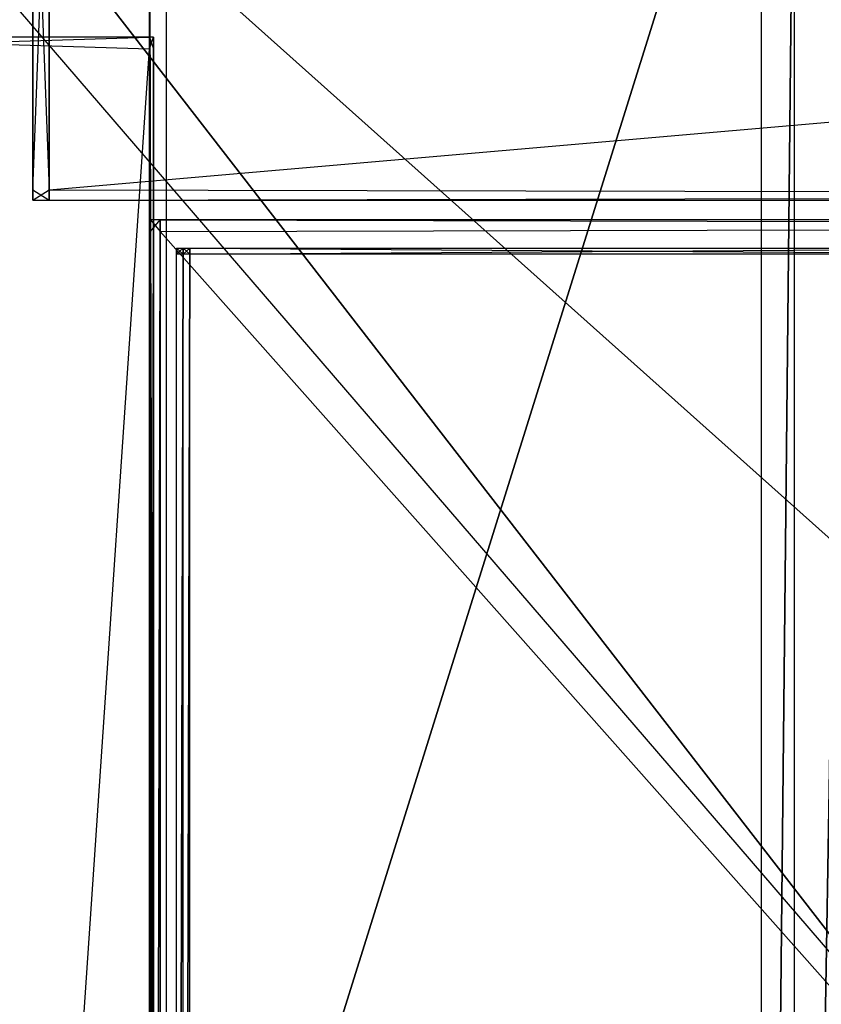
# Model space of a CAD drawing. Extents: x -0.418 to 0, y -0.27 to 0.
# Tile 31 of 99: x -0.399 to -0.368, y -0.068 to -0.029. Entities that reach past the tile are written whole.
import ezdxf

# ---------------------------------------------------------------- set-up
doc = ezdxf.new("R2010")
doc.units = 0
for name, color, linetype in [('L10_KORPUS2_0___REPLACEMTFOREMP', 7, 'CONTINUOUS'), ('L15_KORPUS1_1___REPLACEMTFOREMP', 7, 'CONTINUOUS'), ('L16_KORPUS1_0___REPLACEMTFOREMP', 7, 'CONTINUOUS'), ('L20_GLASB_DEN_0___REPLACEMTFORE', 7, 'CONTINUOUS'), ('L21_RUECKW_0___REPLACEMTFOREMPT', 7, 'CONTINUOUS'), ('L6_REGALELEMENT_0___REPLACEMTFO', 7, 'CONTINUOUS'), ('L7_KORPUS2_3___REPLACEMTFOREMPT', 7, 'CONTINUOUS'), ('L8_KORPUS2_2___REPLACEMTFOREMPT', 7, 'CONTINUOUS')]:
    doc.layers.add(name, color=color, linetype=linetype)

msp = doc.modelspace()

# ---------------------------------------------------------------- linework, layer by layer
at = {"layer": 'L10_KORPUS2_0___REPLACEMTFOREMP', "color": 250}
for points, invisible_edges in [([(-0.209, -0.249663, 0.588239), (-0.40834, -0.018003, 0.588239), (-0.40834, -0.249663, 0.588239), (-0.209, -0.249663, 0.588239)], 13), ([(-0.40834, -0.018003, 0.588239), (-0.209, -0.249663, 0.588239), (-0.209, -0.018003, 0.588239), (-0.40834, -0.018003, 0.588239)], 14), ([(-0.209, -0.018003, 0.572863), (-0.40834, -0.249663, 0.572863), (-0.40834, -0.018003, 0.572863), (-0.209, -0.018003, 0.572863)], 13), ([(-0.40834, -0.249663, 0.572863), (-0.209, -0.018003, 0.572863), (-0.209, -0.249663, 0.572863), (-0.40834, -0.249663, 0.572863)], 14)]:
    msp.add_3dface(points, dxfattribs=dict(at, invisible_edges=invisible_edges))
at = {"layer": 'L15_KORPUS1_1___REPLACEMTFOREMP', "color": 8}
for points, invisible_edges in [([(-0.41709, -0.000749, 0.936), (-0.417094, -0.269344, 0.936), (-0.209, -0.269344, 0.936), (-0.41709, -0.000749, 0.936)], 15), ([(-0.417094, -0.269343, 0.928306), (-0.41709, -0.00075, 0.928306), (-0.209, -0.269343, 0.928306), (-0.417094, -0.269343, 0.928306)], 15), ([(-0.41709, -0.000749, 0.936), (-0.209, -0.269344, 0.936), (-0.209, -0.000749, 0.936), (-0.41709, -0.000749, 0.936)], 11), ([(-0.209, -0.269343, 0.928306), (-0.41709, -0.00075, 0.928306), (-0.209, -0.00075, 0.928306), (-0.209, -0.269343, 0.928306)], 11)]:
    msp.add_3dface(points, dxfattribs=dict(at, invisible_edges=invisible_edges))
at = {"layer": 'L16_KORPUS1_0___REPLACEMTFOREMP', "color": 8}
for points, invisible_edges in [([(-0.417094, -0.269344), (-0.41709, -0.000749), (-0.209, -0.269344), (-0.417094, -0.269344)], 15), ([(-0.41709, -0.00075, 0.007694), (-0.417094, -0.269343, 0.007694), (-0.209, -0.269343, 0.007694), (-0.41709, -0.00075, 0.007694)], 15), ([(-0.209, -0.269344), (-0.41709, -0.000749), (-0.209, -0.000749), (-0.209, -0.269344)], 10), ([(-0.41709, -0.00075, 0.007694), (-0.209, -0.269343, 0.007694), (-0.209, -0.00075, 0.007694), (-0.41709, -0.00075, 0.007694)], 10)]:
    msp.add_3dface(points, dxfattribs=dict(at, invisible_edges=invisible_edges))
at = {"layer": 'L20_GLASB_DEN_0___REPLACEMTFORE', "color": 8}
for points, invisible_edges in [([(-0.39334, -0.037659, 0.28287), (-0.393712, -0.037204, 0.28287), (-0.393712, -0.037659, 0.28287), (-0.39334, -0.037659, 0.28287)], 13), ([(-0.393712, -0.037204, 0.28287), (-0.39334, -0.037659, 0.28287), (-0.39334, -0.037204, 0.28287), (-0.393712, -0.037204, 0.28287)], 14), ([(-0.393712, -0.037204, 0.278067), (-0.39334, -0.037204, 0.277838), (-0.393712, -0.037204, 0.277838), (-0.393712, -0.037204, 0.278067)], 13), ([(-0.39334, -0.037204, 0.277838), (-0.393712, -0.037204, 0.278067), (-0.39334, -0.037204, 0.278067), (-0.39334, -0.037204, 0.277838)], 14), ([(-0.393712, -0.037204, 0.282724), (-0.39334, -0.037204, 0.278067), (-0.393712, -0.037204, 0.278067), (-0.393712, -0.037204, 0.282724)], 13), ([(-0.39334, -0.037204, 0.278067), (-0.393712, -0.037204, 0.282724), (-0.39334, -0.037204, 0.282724), (-0.39334, -0.037204, 0.278067)], 14), ([(-0.393712, -0.037204, 0.28287), (-0.39334, -0.037204, 0.282724), (-0.393712, -0.037204, 0.282724), (-0.393712, -0.037204, 0.28287)], 13), ([(-0.39334, -0.037204, 0.282724), (-0.393712, -0.037204, 0.28287), (-0.39334, -0.037204, 0.28287), (-0.39334, -0.037204, 0.282724)], 14), ([(-0.39334, -0.037204, 0.277838), (-0.393712, -0.037659, 0.277838), (-0.393712, -0.037204, 0.277838), (-0.39334, -0.037204, 0.277838)], 13), ([(-0.393712, -0.037659, 0.277838), (-0.39334, -0.037204, 0.277838), (-0.39334, -0.037659, 0.277838), (-0.393712, -0.037659, 0.277838)], 14), ([(-0.393712, -0.037204, 0.28287), (-0.393712, -0.037659, 0.282724), (-0.393712, -0.037659, 0.28287), (-0.393712, -0.037204, 0.28287)], 13), ([(-0.393712, -0.037659, 0.282724), (-0.393712, -0.037204, 0.28287), (-0.393712, -0.037204, 0.282724), (-0.393712, -0.037659, 0.282724)], 14), ([(-0.393712, -0.037204, 0.282724), (-0.393712, -0.037659, 0.278067), (-0.393712, -0.037659, 0.282724), (-0.393712, -0.037204, 0.282724)], 13), ([(-0.393712, -0.037659, 0.278067), (-0.393712, -0.037204, 0.282724), (-0.393712, -0.037204, 0.278067), (-0.393712, -0.037659, 0.278067)], 14), ([(-0.393712, -0.037204, 0.278067), (-0.393712, -0.037659, 0.277838), (-0.393712, -0.037659, 0.278067), (-0.393712, -0.037204, 0.278067)], 13), ([(-0.393712, -0.037659, 0.277838), (-0.393712, -0.037204, 0.278067), (-0.393712, -0.037204, 0.277838), (-0.393712, -0.037659, 0.277838)], 14), ([(-0.209, -0.037659, 0.28287), (-0.39334, -0.037204, 0.28287), (-0.39334, -0.037659, 0.28287), (-0.209, -0.037659, 0.28287)], 13), ([(-0.39334, -0.037204, 0.28287), (-0.209, -0.037659, 0.28287), (-0.209, -0.037204, 0.28287), (-0.39334, -0.037204, 0.28287)], 14), ([(-0.39334, -0.037204, 0.278067), (-0.209, -0.037204, 0.277838), (-0.39334, -0.037204, 0.277838), (-0.39334, -0.037204, 0.278067)], 13), ([(-0.209, -0.037204, 0.277838), (-0.39334, -0.037204, 0.278067), (-0.209, -0.037204, 0.278067), (-0.209, -0.037204, 0.277838)], 14), ([(-0.39334, -0.037204, 0.282724), (-0.209, -0.037204, 0.278067), (-0.39334, -0.037204, 0.278067), (-0.39334, -0.037204, 0.282724)], 13), ([(-0.209, -0.037204, 0.278067), (-0.39334, -0.037204, 0.282724), (-0.209, -0.037204, 0.282724), (-0.209, -0.037204, 0.278067)], 14), ([(-0.39334, -0.037204, 0.28287), (-0.209, -0.037204, 0.282724), (-0.39334, -0.037204, 0.282724), (-0.39334, -0.037204, 0.28287)], 13), ([(-0.209, -0.037204, 0.282724), (-0.39334, -0.037204, 0.28287), (-0.209, -0.037204, 0.28287), (-0.209, -0.037204, 0.282724)], 14), ([(-0.209, -0.037204, 0.277838), (-0.39334, -0.037659, 0.277838), (-0.39334, -0.037204, 0.277838), (-0.209, -0.037204, 0.277838)], 13), ([(-0.39334, -0.037659, 0.277838), (-0.209, -0.037204, 0.277838), (-0.209, -0.037659, 0.277838), (-0.39334, -0.037659, 0.277838)], 14), ([(-0.39334, -0.245261, 0.28287), (-0.393712, -0.037659, 0.28287), (-0.393712, -0.245261, 0.28287), (-0.39334, -0.245261, 0.28287)], 13), ([(-0.393712, -0.037659, 0.28287), (-0.39334, -0.245261, 0.28287), (-0.39334, -0.037659, 0.28287), (-0.393712, -0.037659, 0.28287)], 14), ([(-0.39334, -0.037659, 0.277838), (-0.393712, -0.245261, 0.277838), (-0.393712, -0.037659, 0.277838), (-0.39334, -0.037659, 0.277838)], 13), ([(-0.393712, -0.245261, 0.277838), (-0.39334, -0.037659, 0.277838), (-0.39334, -0.245261, 0.277838), (-0.393712, -0.245261, 0.277838)], 14), ([(-0.393712, -0.037659, 0.28287), (-0.393712, -0.245261, 0.282724), (-0.393712, -0.245261, 0.28287), (-0.393712, -0.037659, 0.28287)], 13), ([(-0.393712, -0.245261, 0.282724), (-0.393712, -0.037659, 0.28287), (-0.393712, -0.037659, 0.282724), (-0.393712, -0.245261, 0.282724)], 14), ([(-0.393712, -0.037659, 0.282724), (-0.393712, -0.245261, 0.278067), (-0.393712, -0.245261, 0.282724), (-0.393712, -0.037659, 0.282724)], 13), ([(-0.393712, -0.245261, 0.278067), (-0.393712, -0.037659, 0.282724), (-0.393712, -0.037659, 0.278067), (-0.393712, -0.245261, 0.278067)], 14), ([(-0.393712, -0.037659, 0.278067), (-0.393712, -0.245261, 0.277838), (-0.393712, -0.245261, 0.278067), (-0.393712, -0.037659, 0.278067)], 13), ([(-0.393712, -0.245261, 0.277838), (-0.393712, -0.037659, 0.278067), (-0.393712, -0.037659, 0.277838), (-0.393712, -0.245261, 0.277838)], 14), ([(-0.209, -0.245261, 0.28287), (-0.39334, -0.037659, 0.28287), (-0.39334, -0.245261, 0.28287), (-0.209, -0.245261, 0.28287)], 13), ([(-0.39334, -0.037659, 0.28287), (-0.209, -0.245261, 0.28287), (-0.209, -0.037659, 0.28287), (-0.39334, -0.037659, 0.28287)], 14), ([(-0.209, -0.037659, 0.277838), (-0.39334, -0.245261, 0.277838), (-0.39334, -0.037659, 0.277838), (-0.209, -0.037659, 0.277838)], 13), ([(-0.39334, -0.245261, 0.277838), (-0.209, -0.037659, 0.277838), (-0.209, -0.245261, 0.277838), (-0.39334, -0.245261, 0.277838)], 14)]:
    msp.add_3dface(points, dxfattribs=dict(at, invisible_edges=invisible_edges))
at = {"layer": 'L21_RUECKW_0___REPLACEMTFOREMPT', "color": 250}
for points, invisible_edges in [([(-0.397624, -0.019625, 0.007529), (-0.398266, -0.036045, 0.007529), (-0.398266, -0.019625, 0.007529), (-0.397624, -0.019625, 0.007529)], 13), ([(-0.398266, -0.036045, 0.007529), (-0.397624, -0.019625, 0.007529), (-0.397624, -0.036045, 0.007529), (-0.398266, -0.036045, 0.007529)], 14), ([(-0.397624, -0.036045, 0.582106), (-0.398266, -0.019625, 0.582106), (-0.398266, -0.036045, 0.582106), (-0.397624, -0.036045, 0.582106)], 13), ([(-0.398266, -0.019625, 0.582106), (-0.397624, -0.036045, 0.582106), (-0.397624, -0.019625, 0.582106), (-0.398266, -0.019625, 0.582106)], 14), ([(-0.398266, -0.019625, 0.008073), (-0.398266, -0.036045, 0.007529), (-0.398266, -0.036045, 0.008073), (-0.398266, -0.019625, 0.008073)], 13), ([(-0.398266, -0.036045, 0.007529), (-0.398266, -0.019625, 0.008073), (-0.398266, -0.019625, 0.007529), (-0.398266, -0.036045, 0.007529)], 14), ([(-0.398266, -0.019625, 0.581743), (-0.398266, -0.036045, 0.008073), (-0.398266, -0.036045, 0.581743), (-0.398266, -0.019625, 0.581743)], 13), ([(-0.398266, -0.036045, 0.008073), (-0.398266, -0.019625, 0.581743), (-0.398266, -0.019625, 0.008073), (-0.398266, -0.036045, 0.008073)], 14), ([(-0.398266, -0.019625, 0.582106), (-0.398266, -0.036045, 0.581743), (-0.398266, -0.036045, 0.582106), (-0.398266, -0.019625, 0.582106)], 13), ([(-0.398266, -0.036045, 0.581743), (-0.398266, -0.019625, 0.582106), (-0.398266, -0.019625, 0.581743), (-0.398266, -0.036045, 0.581743)], 14), ([(-0.209, -0.036045, 0.582106), (-0.397624, -0.019625, 0.582106), (-0.397624, -0.036045, 0.582106), (-0.209, -0.036045, 0.582106)], 13), ([(-0.397624, -0.019625, 0.582106), (-0.209, -0.036045, 0.582106), (-0.209, -0.019625, 0.582106), (-0.397624, -0.019625, 0.582106)], 14), ([(-0.209, -0.019625, 0.007529), (-0.397624, -0.036045, 0.007529), (-0.397624, -0.019625, 0.007529), (-0.209, -0.019625, 0.007529)], 13), ([(-0.397624, -0.036045, 0.007529), (-0.209, -0.019625, 0.007529), (-0.209, -0.036045, 0.007529), (-0.397624, -0.036045, 0.007529)], 14), ([(-0.398266, -0.036045, 0.582106), (-0.398266, -0.036444, 0.581743), (-0.398266, -0.036444, 0.582106), (-0.398266, -0.036045, 0.582106)], 13), ([(-0.398266, -0.036444, 0.581743), (-0.398266, -0.036045, 0.582106), (-0.398266, -0.036045, 0.581743), (-0.398266, -0.036444, 0.581743)], 14), ([(-0.398266, -0.036045, 0.581743), (-0.398266, -0.036444, 0.008073), (-0.398266, -0.036444, 0.581743), (-0.398266, -0.036045, 0.581743)], 13), ([(-0.398266, -0.036444, 0.008073), (-0.398266, -0.036045, 0.581743), (-0.398266, -0.036045, 0.008073), (-0.398266, -0.036444, 0.008073)], 14), ([(-0.398266, -0.036045, 0.008073), (-0.398266, -0.036444, 0.007529), (-0.398266, -0.036444, 0.008073), (-0.398266, -0.036045, 0.008073)], 13), ([(-0.398266, -0.036444, 0.007529), (-0.398266, -0.036045, 0.008073), (-0.398266, -0.036045, 0.007529), (-0.398266, -0.036444, 0.007529)], 14), ([(-0.397624, -0.036444, 0.582106), (-0.398266, -0.036045, 0.582106), (-0.398266, -0.036444, 0.582106), (-0.397624, -0.036444, 0.582106)], 13), ([(-0.398266, -0.036045, 0.582106), (-0.397624, -0.036444, 0.582106), (-0.397624, -0.036045, 0.582106), (-0.398266, -0.036045, 0.582106)], 14), ([(-0.397624, -0.036045, 0.007529), (-0.398266, -0.036444, 0.007529), (-0.398266, -0.036045, 0.007529), (-0.397624, -0.036045, 0.007529)], 13), ([(-0.398266, -0.036444, 0.007529), (-0.397624, -0.036045, 0.007529), (-0.397624, -0.036444, 0.007529), (-0.398266, -0.036444, 0.007529)], 14), ([(-0.209, -0.036045, 0.007529), (-0.397624, -0.036444, 0.007529), (-0.397624, -0.036045, 0.007529), (-0.209, -0.036045, 0.007529)], 13), ([(-0.397624, -0.036444, 0.007529), (-0.209, -0.036045, 0.007529), (-0.209, -0.036444, 0.007529), (-0.397624, -0.036444, 0.007529)], 14), ([(-0.209, -0.036444, 0.582106), (-0.397624, -0.036045, 0.582106), (-0.397624, -0.036444, 0.582106), (-0.209, -0.036444, 0.582106)], 13), ([(-0.397624, -0.036045, 0.582106), (-0.209, -0.036444, 0.582106), (-0.209, -0.036045, 0.582106), (-0.397624, -0.036045, 0.582106)], 14), ([(-0.397624, -0.036444, 0.582106), (-0.398266, -0.036444, 0.581743), (-0.397624, -0.036444, 0.581743), (-0.397624, -0.036444, 0.582106)], 13), ([(-0.398266, -0.036444, 0.581743), (-0.397624, -0.036444, 0.582106), (-0.398266, -0.036444, 0.582106), (-0.398266, -0.036444, 0.581743)], 14), ([(-0.397624, -0.036444, 0.581743), (-0.398266, -0.036444, 0.008073), (-0.397624, -0.036444, 0.008073), (-0.397624, -0.036444, 0.581743)], 13), ([(-0.398266, -0.036444, 0.008073), (-0.397624, -0.036444, 0.581743), (-0.398266, -0.036444, 0.581743), (-0.398266, -0.036444, 0.008073)], 14), ([(-0.397624, -0.036444, 0.008073), (-0.398266, -0.036444, 0.007529), (-0.397624, -0.036444, 0.007529), (-0.397624, -0.036444, 0.008073)], 13), ([(-0.398266, -0.036444, 0.007529), (-0.397624, -0.036444, 0.008073), (-0.398266, -0.036444, 0.008073), (-0.398266, -0.036444, 0.007529)], 14), ([(-0.209, -0.036444, 0.582106), (-0.397624, -0.036444, 0.581743), (-0.209, -0.036444, 0.581743), (-0.209, -0.036444, 0.582106)], 13), ([(-0.397624, -0.036444, 0.581743), (-0.209, -0.036444, 0.582106), (-0.397624, -0.036444, 0.582106), (-0.397624, -0.036444, 0.581743)], 14), ([(-0.209, -0.036444, 0.581743), (-0.397624, -0.036444, 0.008073), (-0.209, -0.036444, 0.008073), (-0.209, -0.036444, 0.581743)], 13), ([(-0.397624, -0.036444, 0.008073), (-0.209, -0.036444, 0.581743), (-0.397624, -0.036444, 0.581743), (-0.397624, -0.036444, 0.008073)], 14), ([(-0.209, -0.036444, 0.008073), (-0.397624, -0.036444, 0.007529), (-0.209, -0.036444, 0.007529), (-0.209, -0.036444, 0.008073)], 13), ([(-0.397624, -0.036444, 0.007529), (-0.209, -0.036444, 0.008073), (-0.397624, -0.036444, 0.008073), (-0.397624, -0.036444, 0.007529)], 14)]:
    msp.add_3dface(points, dxfattribs=dict(at, invisible_edges=invisible_edges))
at = {"layer": 'L6_REGALELEMENT_0___REPLACEMTFO', "color": 40}
for points, invisible_edges in [([(-0.370068, -0.016133, 0.58825), (-0.408447, -0.138817, 0.58825), (-0.408447, -0.016133, 0.58825), (-0.370068, -0.016133, 0.58825)], 13), ([(-0.408447, -0.138817, 0.58825), (-0.370068, -0.016133, 0.58825), (-0.370068, -0.138817, 0.58825), (-0.408447, -0.138817, 0.58825)], 14), ([(-0.408447, -0.138817, 0.928212), (-0.370068, -0.016133, 0.928212), (-0.408447, -0.016133, 0.928212), (-0.408447, -0.138817, 0.928212)], 13), ([(-0.370068, -0.016133, 0.928212), (-0.408447, -0.138817, 0.928212), (-0.370068, -0.138748, 0.928212), (-0.370068, -0.016133, 0.928212)], 14), ([(-0.370068, -0.138748, 0.928212), (-0.368791, -0.016133, 0.928212), (-0.370068, -0.016133, 0.928212), (-0.370068, -0.138748, 0.928212)], 13), ([(-0.368791, -0.016133, 0.928212), (-0.370068, -0.138748, 0.928212), (-0.368791, -0.138745, 0.928212), (-0.368791, -0.016133, 0.928212)], 14), ([(-0.368791, -0.016133, 0.58825), (-0.370068, -0.138817, 0.58825), (-0.370068, -0.016133, 0.58825), (-0.368791, -0.016133, 0.58825)], 13), ([(-0.370068, -0.138817, 0.58825), (-0.368791, -0.016133, 0.58825), (-0.368791, -0.138817, 0.58825), (-0.370068, -0.138817, 0.58825)], 14), ([(-0.368791, -0.138745, 0.928212), (-0.366735, -0.016133, 0.928212), (-0.368791, -0.016133, 0.928212), (-0.368791, -0.138745, 0.928212)], 13), ([(-0.366735, -0.016133, 0.928212), (-0.368791, -0.138745, 0.928212), (-0.366735, -0.138745, 0.928212), (-0.366735, -0.016133, 0.928212)], 14), ([(-0.366735, -0.016133, 0.58825), (-0.368791, -0.138817, 0.58825), (-0.368791, -0.016133, 0.58825), (-0.366735, -0.016133, 0.58825)], 13), ([(-0.368791, -0.138817, 0.58825), (-0.366735, -0.016133, 0.58825), (-0.366735, -0.138817, 0.58825), (-0.368791, -0.138817, 0.58825)], 14), ([(-0.392699, -0.038301, 0.603707), (-0.392699, -0.038526, 0.911241), (-0.392699, -0.038526, 0.603707), (-0.392699, -0.038301, 0.603707)], 13), ([(-0.392699, -0.038526, 0.911241), (-0.392699, -0.038301, 0.603707), (-0.392699, -0.038301, 0.911241), (-0.392699, -0.038526, 0.911241)], 14), ([(-0.392448, -0.038301, 0.603707), (-0.392699, -0.038301, 0.603384), (-0.392448, -0.038301, 0.603384), (-0.392448, -0.038301, 0.603707)], 13), ([(-0.392699, -0.038301, 0.603384), (-0.392448, -0.038301, 0.603707), (-0.392699, -0.038301, 0.603707), (-0.392699, -0.038301, 0.603384)], 14), ([(-0.392448, -0.038301, 0.911241), (-0.392699, -0.038301, 0.603707), (-0.392448, -0.038301, 0.603707), (-0.392448, -0.038301, 0.911241)], 13), ([(-0.392699, -0.038301, 0.603707), (-0.392448, -0.038301, 0.911241), (-0.392699, -0.038301, 0.911241), (-0.392699, -0.038301, 0.603707)], 14), ([(-0.392699, -0.038301, 0.911241), (-0.392699, -0.038526, 0.911455), (-0.392699, -0.038526, 0.911241), (-0.392699, -0.038301, 0.911241)], 13), ([(-0.392699, -0.038526, 0.911455), (-0.392699, -0.038301, 0.911241), (-0.392699, -0.038301, 0.911455), (-0.392699, -0.038526, 0.911455)], 14), ([(-0.392448, -0.038526, 0.603384), (-0.392699, -0.038301, 0.603384), (-0.392699, -0.038526, 0.603384), (-0.392448, -0.038526, 0.603384)], 13), ([(-0.392699, -0.038301, 0.603384), (-0.392448, -0.038526, 0.603384), (-0.392448, -0.038301, 0.603384), (-0.392699, -0.038301, 0.603384)], 14), ([(-0.392699, -0.038301, 0.603384), (-0.392699, -0.038526, 0.603707), (-0.392699, -0.038526, 0.603384), (-0.392699, -0.038301, 0.603384)], 13), ([(-0.392699, -0.038526, 0.603707), (-0.392699, -0.038301, 0.603384), (-0.392699, -0.038301, 0.603707), (-0.392699, -0.038526, 0.603707)], 14), ([(-0.392448, -0.038301, 0.911455), (-0.392699, -0.038526, 0.911455), (-0.392699, -0.038301, 0.911455), (-0.392448, -0.038301, 0.911455)], 13), ([(-0.392699, -0.038526, 0.911455), (-0.392448, -0.038301, 0.911455), (-0.392448, -0.038526, 0.911455), (-0.392699, -0.038526, 0.911455)], 14), ([(-0.392448, -0.038301, 0.911455), (-0.392699, -0.038301, 0.911241), (-0.392448, -0.038301, 0.911241), (-0.392448, -0.038301, 0.911455)], 13), ([(-0.392699, -0.038301, 0.911241), (-0.392448, -0.038301, 0.911455), (-0.392699, -0.038301, 0.911455), (-0.392699, -0.038301, 0.911241)], 14), ([(-0.392191, -0.038526, 0.603384), (-0.392448, -0.038301, 0.603384), (-0.392448, -0.038526, 0.603384), (-0.392191, -0.038526, 0.603384)], 13), ([(-0.392448, -0.038301, 0.603384), (-0.392191, -0.038526, 0.603384), (-0.392191, -0.038301, 0.603384), (-0.392448, -0.038301, 0.603384)], 14), ([(-0.392191, -0.038301, 0.603707), (-0.392448, -0.038301, 0.603384), (-0.392191, -0.038301, 0.603384), (-0.392191, -0.038301, 0.603707)], 13), ([(-0.392448, -0.038301, 0.603384), (-0.392191, -0.038301, 0.603707), (-0.392448, -0.038301, 0.603707), (-0.392448, -0.038301, 0.603384)], 14), ([(-0.392191, -0.038301, 0.911241), (-0.392448, -0.038301, 0.603707), (-0.392191, -0.038301, 0.603707), (-0.392191, -0.038301, 0.911241)], 13), ([(-0.392448, -0.038301, 0.603707), (-0.392191, -0.038301, 0.911241), (-0.392448, -0.038301, 0.911241), (-0.392448, -0.038301, 0.603707)], 14), ([(-0.392191, -0.038301, 0.911455), (-0.392448, -0.038301, 0.911241), (-0.392191, -0.038301, 0.911241), (-0.392191, -0.038301, 0.911455)], 13), ([(-0.392448, -0.038301, 0.911241), (-0.392191, -0.038301, 0.911455), (-0.392448, -0.038301, 0.911455), (-0.392448, -0.038301, 0.911241)], 14), ([(-0.392191, -0.038301, 0.911455), (-0.392448, -0.038526, 0.911455), (-0.392448, -0.038301, 0.911455), (-0.392191, -0.038301, 0.911455)], 13), ([(-0.392448, -0.038526, 0.911455), (-0.392191, -0.038301, 0.911455), (-0.392191, -0.038526, 0.911455), (-0.392448, -0.038526, 0.911455)], 14), ([(-0.356941, -0.038526, 0.603384), (-0.392191, -0.038301, 0.603384), (-0.392191, -0.038526, 0.603384), (-0.356941, -0.038526, 0.603384)], 13), ([(-0.392191, -0.038301, 0.603384), (-0.356941, -0.038526, 0.603384), (-0.356941, -0.038301, 0.603384), (-0.392191, -0.038301, 0.603384)], 14), ([(-0.356941, -0.038301, 0.911455), (-0.392191, -0.038526, 0.911455), (-0.392191, -0.038301, 0.911455), (-0.356941, -0.038301, 0.911455)], 13), ([(-0.392191, -0.038526, 0.911455), (-0.356941, -0.038301, 0.911455), (-0.356941, -0.038526, 0.911455), (-0.392191, -0.038526, 0.911455)], 14), ([(-0.356941, -0.038301, 0.911455), (-0.392191, -0.038301, 0.911241), (-0.356941, -0.038301, 0.911241), (-0.356941, -0.038301, 0.911455)], 13), ([(-0.392191, -0.038301, 0.911241), (-0.356941, -0.038301, 0.911455), (-0.392191, -0.038301, 0.911455), (-0.392191, -0.038301, 0.911241)], 14), ([(-0.356941, -0.038301, 0.911241), (-0.392191, -0.038301, 0.603707), (-0.356941, -0.038301, 0.603707), (-0.356941, -0.038301, 0.911241)], 13), ([(-0.392191, -0.038301, 0.603707), (-0.356941, -0.038301, 0.911241), (-0.392191, -0.038301, 0.911241), (-0.392191, -0.038301, 0.603707)], 14), ([(-0.356941, -0.038301, 0.603707), (-0.392191, -0.038301, 0.603384), (-0.356941, -0.038301, 0.603384), (-0.356941, -0.038301, 0.603707)], 13), ([(-0.392191, -0.038301, 0.603384), (-0.356941, -0.038301, 0.603707), (-0.392191, -0.038301, 0.603707), (-0.392191, -0.038301, 0.603384)], 14), ([(-0.392448, -0.038526, 0.911455), (-0.392699, -0.138525, 0.911455), (-0.392699, -0.038526, 0.911455), (-0.392448, -0.038526, 0.911455)], 13), ([(-0.392699, -0.138525, 0.911455), (-0.392448, -0.038526, 0.911455), (-0.392448, -0.138525, 0.911455), (-0.392699, -0.138525, 0.911455)], 14), ([(-0.392699, -0.038526, 0.603384), (-0.392699, -0.138525, 0.603707), (-0.392699, -0.138525, 0.603384), (-0.392699, -0.038526, 0.603384)], 13), ([(-0.392699, -0.138525, 0.603707), (-0.392699, -0.038526, 0.603384), (-0.392699, -0.038526, 0.603707), (-0.392699, -0.138525, 0.603707)], 14), ([(-0.392699, -0.138525, 0.603384), (-0.392448, -0.038526, 0.603384), (-0.392699, -0.038526, 0.603384), (-0.392699, -0.138525, 0.603384)], 13), ([(-0.392448, -0.038526, 0.603384), (-0.392699, -0.138525, 0.603384), (-0.392448, -0.138525, 0.603384), (-0.392448, -0.038526, 0.603384)], 14), ([(-0.392699, -0.038526, 0.911241), (-0.392699, -0.138525, 0.911455), (-0.392699, -0.138525, 0.911241), (-0.392699, -0.038526, 0.911241)], 13), ([(-0.392699, -0.138525, 0.911455), (-0.392699, -0.038526, 0.911241), (-0.392699, -0.038526, 0.911455), (-0.392699, -0.138525, 0.911455)], 14), ([(-0.392699, -0.038526, 0.603707), (-0.392699, -0.138525, 0.911241), (-0.392699, -0.138525, 0.603707), (-0.392699, -0.038526, 0.603707)], 13), ([(-0.392699, -0.138525, 0.911241), (-0.392699, -0.038526, 0.603707), (-0.392699, -0.038526, 0.911241), (-0.392699, -0.138525, 0.911241)], 14), ([(-0.392191, -0.038526, 0.911455), (-0.392448, -0.138525, 0.911455), (-0.392448, -0.038526, 0.911455), (-0.392191, -0.038526, 0.911455)], 13), ([(-0.392448, -0.138525, 0.911455), (-0.392191, -0.038526, 0.911455), (-0.392191, -0.138525, 0.911455), (-0.392448, -0.138525, 0.911455)], 14), ([(-0.392448, -0.138525, 0.603384), (-0.392191, -0.038526, 0.603384), (-0.392448, -0.038526, 0.603384), (-0.392448, -0.138525, 0.603384)], 13), ([(-0.392191, -0.038526, 0.603384), (-0.392448, -0.138525, 0.603384), (-0.392191, -0.138525, 0.603384), (-0.392191, -0.038526, 0.603384)], 14), ([(-0.392191, -0.138525, 0.603384), (-0.356941, -0.038526, 0.603384), (-0.392191, -0.038526, 0.603384), (-0.392191, -0.138525, 0.603384)], 13), ([(-0.356941, -0.038526, 0.603384), (-0.392191, -0.138525, 0.603384), (-0.356941, -0.138525, 0.603384), (-0.356941, -0.038526, 0.603384)], 14), ([(-0.356941, -0.038526, 0.911455), (-0.392191, -0.138525, 0.911455), (-0.392191, -0.038526, 0.911455), (-0.356941, -0.038526, 0.911455)], 13), ([(-0.392191, -0.138525, 0.911455), (-0.356941, -0.038526, 0.911455), (-0.356941, -0.138594, 0.911455), (-0.392191, -0.138525, 0.911455)], 14)]:
    msp.add_3dface(points, dxfattribs=dict(at, invisible_edges=invisible_edges))
at = {"layer": 'L7_KORPUS2_3___REPLACEMTFOREMPT', "color": 250}
for points, invisible_edges in [([(-0.393743, -0.249441, 0.024326), (-0.393743, -0.0266, 0.023927), (-0.393743, -0.249441, 0.023927), (-0.393743, -0.249441, 0.024326)], 13), ([(-0.393743, -0.0266, 0.023927), (-0.393743, -0.249441, 0.024326), (-0.393743, -0.0266, 0.024326), (-0.393743, -0.0266, 0.023927)], 14), ([(-0.393743, -0.249441, 0.023927), (-0.393743, -0.0266, 0.007494), (-0.393743, -0.249441, 0.007494), (-0.393743, -0.249441, 0.023927)], 13), ([(-0.393743, -0.0266, 0.007494), (-0.393743, -0.249441, 0.023927), (-0.393743, -0.0266, 0.023927), (-0.393743, -0.0266, 0.007494)], 14), ([(-0.393743, -0.0266, 0.007494), (-0.393743, -0.249441, 0.00687), (-0.393743, -0.249441, 0.007494), (-0.393743, -0.0266, 0.007494)], 13), ([(-0.393743, -0.249441, 0.00687), (-0.393743, -0.0266, 0.007494), (-0.393743, -0.0266, 0.00687), (-0.393743, -0.249441, 0.00687)], 14), ([(-0.393101, -0.249441, 0.024326), (-0.393743, -0.0266, 0.024326), (-0.393743, -0.249441, 0.024326), (-0.393101, -0.249441, 0.024326)], 13), ([(-0.393743, -0.0266, 0.024326), (-0.393101, -0.249441, 0.024326), (-0.393101, -0.0266, 0.024326), (-0.393743, -0.0266, 0.024326)], 14), ([(-0.393743, -0.0266, 0.00687), (-0.393101, -0.249441, 0.00687), (-0.393743, -0.249441, 0.00687), (-0.393743, -0.0266, 0.00687)], 13), ([(-0.393101, -0.249441, 0.00687), (-0.393743, -0.0266, 0.00687), (-0.393101, -0.0266, 0.00687), (-0.393101, -0.249441, 0.00687)], 14), ([(-0.393101, -0.0266, 0.00687), (-0.143743, -0.249441, 0.00687), (-0.393101, -0.249441, 0.00687), (-0.393101, -0.0266, 0.00687)], 13), ([(-0.143743, -0.249441, 0.00687), (-0.393101, -0.0266, 0.00687), (-0.143743, -0.0266, 0.00687), (-0.143743, -0.249441, 0.00687)], 14), ([(-0.143743, -0.249441, 0.024326), (-0.393101, -0.0266, 0.024326), (-0.393101, -0.249441, 0.024326), (-0.143743, -0.249441, 0.024326)], 13), ([(-0.393101, -0.0266, 0.024326), (-0.143743, -0.249441, 0.024326), (-0.143743, -0.0266, 0.024326), (-0.393101, -0.0266, 0.024326)], 14)]:
    msp.add_3dface(points, dxfattribs=dict(at, invisible_edges=invisible_edges))
at = {"layer": 'L8_KORPUS2_2___REPLACEMTFOREMPT', "color": 250}
for points, invisible_edges in [([(-0.393743, -0.03014, 0.007122), (-0.408661, -0.030595, 0.007122), (-0.408661, -0.03014, 0.007122), (-0.393743, -0.03014, 0.007122)], 13), ([(-0.408661, -0.030595, 0.007122), (-0.393743, -0.03014, 0.007122), (-0.393743, -0.030595, 0.007122), (-0.408661, -0.030595, 0.007122)], 14), ([(-0.393743, -0.030595, 0.589003), (-0.408661, -0.03014, 0.589003), (-0.408661, -0.030595, 0.589003), (-0.393743, -0.030595, 0.589003)], 13), ([(-0.408661, -0.03014, 0.589003), (-0.393743, -0.030595, 0.589003), (-0.393743, -0.03014, 0.589003), (-0.408661, -0.03014, 0.589003)], 14), ([(-0.408661, -0.03014, 0.007494), (-0.393743, -0.03014, 0.007122), (-0.408661, -0.03014, 0.007122), (-0.408661, -0.03014, 0.007494)], 13), ([(-0.393743, -0.03014, 0.007122), (-0.408661, -0.03014, 0.007494), (-0.393743, -0.03014, 0.007494), (-0.393743, -0.03014, 0.007122)], 14), ([(-0.408661, -0.03014, 0.588566), (-0.393743, -0.03014, 0.007494), (-0.408661, -0.03014, 0.007494), (-0.408661, -0.03014, 0.588566)], 13), ([(-0.393743, -0.03014, 0.007494), (-0.408661, -0.03014, 0.588566), (-0.393743, -0.03014, 0.588566), (-0.393743, -0.03014, 0.007494)], 14), ([(-0.408661, -0.03014, 0.589003), (-0.393743, -0.03014, 0.588566), (-0.408661, -0.03014, 0.588566), (-0.408661, -0.03014, 0.589003)], 13), ([(-0.393743, -0.03014, 0.588566), (-0.408661, -0.03014, 0.589003), (-0.393743, -0.03014, 0.589003), (-0.393743, -0.03014, 0.588566)], 14), ([(-0.393598, -0.03014, 0.007122), (-0.393743, -0.030595, 0.007122), (-0.393743, -0.03014, 0.007122), (-0.393598, -0.03014, 0.007122)], 13), ([(-0.393743, -0.030595, 0.007122), (-0.393598, -0.03014, 0.007122), (-0.393598, -0.030595, 0.007122), (-0.393743, -0.030595, 0.007122)], 14), ([(-0.393598, -0.030595, 0.589003), (-0.393743, -0.03014, 0.589003), (-0.393743, -0.030595, 0.589003), (-0.393598, -0.030595, 0.589003)], 13), ([(-0.393743, -0.03014, 0.589003), (-0.393598, -0.030595, 0.589003), (-0.393598, -0.03014, 0.589003), (-0.393743, -0.03014, 0.589003)], 14), ([(-0.393743, -0.03014, 0.007494), (-0.393598, -0.03014, 0.007122), (-0.393743, -0.03014, 0.007122), (-0.393743, -0.03014, 0.007494)], 13), ([(-0.393598, -0.03014, 0.007122), (-0.393743, -0.03014, 0.007494), (-0.393598, -0.03014, 0.007494), (-0.393598, -0.03014, 0.007122)], 14), ([(-0.393743, -0.03014, 0.588566), (-0.393598, -0.03014, 0.007494), (-0.393743, -0.03014, 0.007494), (-0.393743, -0.03014, 0.588566)], 13), ([(-0.393598, -0.03014, 0.007494), (-0.393743, -0.03014, 0.588566), (-0.393598, -0.03014, 0.588566), (-0.393598, -0.03014, 0.007494)], 14), ([(-0.393743, -0.03014, 0.589003), (-0.393598, -0.03014, 0.588566), (-0.393743, -0.03014, 0.588566), (-0.393743, -0.03014, 0.589003)], 13), ([(-0.393598, -0.03014, 0.588566), (-0.393743, -0.03014, 0.589003), (-0.393598, -0.03014, 0.589003), (-0.393598, -0.03014, 0.588566)], 14), ([(-0.393598, -0.030595, 0.007122), (-0.393598, -0.03014, 0.007494), (-0.393598, -0.030595, 0.007494), (-0.393598, -0.030595, 0.007122)], 13), ([(-0.393598, -0.03014, 0.007494), (-0.393598, -0.030595, 0.007122), (-0.393598, -0.03014, 0.007122), (-0.393598, -0.03014, 0.007494)], 14), ([(-0.393598, -0.030595, 0.007494), (-0.393598, -0.03014, 0.588566), (-0.393598, -0.030595, 0.588566), (-0.393598, -0.030595, 0.007494)], 13), ([(-0.393598, -0.03014, 0.588566), (-0.393598, -0.030595, 0.007494), (-0.393598, -0.03014, 0.007494), (-0.393598, -0.03014, 0.588566)], 14), ([(-0.393598, -0.030595, 0.588566), (-0.393598, -0.03014, 0.589003), (-0.393598, -0.030595, 0.589003), (-0.393598, -0.030595, 0.588566)], 13), ([(-0.393598, -0.03014, 0.589003), (-0.393598, -0.030595, 0.588566), (-0.393598, -0.03014, 0.588566), (-0.393598, -0.03014, 0.589003)], 14), ([(-0.393743, -0.030595, 0.007122), (-0.408661, -0.249559, 0.007122), (-0.408661, -0.030595, 0.007122), (-0.393743, -0.030595, 0.007122)], 13), ([(-0.408661, -0.249559, 0.007122), (-0.393743, -0.030595, 0.007122), (-0.393743, -0.249559, 0.007122), (-0.408661, -0.249559, 0.007122)], 14), ([(-0.393743, -0.249559, 0.589003), (-0.408661, -0.030595, 0.589003), (-0.408661, -0.249559, 0.589003), (-0.393743, -0.249559, 0.589003)], 13), ([(-0.408661, -0.030595, 0.589003), (-0.393743, -0.249559, 0.589003), (-0.393743, -0.030595, 0.589003), (-0.408661, -0.030595, 0.589003)], 14), ([(-0.393598, -0.030595, 0.007122), (-0.393743, -0.249559, 0.007122), (-0.393743, -0.030595, 0.007122), (-0.393598, -0.030595, 0.007122)], 13), ([(-0.393743, -0.249559, 0.007122), (-0.393598, -0.030595, 0.007122), (-0.393598, -0.249559, 0.007122), (-0.393743, -0.249559, 0.007122)], 14), ([(-0.393598, -0.249559, 0.589003), (-0.393743, -0.030595, 0.589003), (-0.393743, -0.249559, 0.589003), (-0.393598, -0.249559, 0.589003)], 13), ([(-0.393743, -0.030595, 0.589003), (-0.393598, -0.249559, 0.589003), (-0.393598, -0.030595, 0.589003), (-0.393743, -0.030595, 0.589003)], 14), ([(-0.393598, -0.249559, 0.007122), (-0.393598, -0.030595, 0.007494), (-0.393598, -0.249559, 0.007494), (-0.393598, -0.249559, 0.007122)], 13), ([(-0.393598, -0.030595, 0.007494), (-0.393598, -0.249559, 0.007122), (-0.393598, -0.030595, 0.007122), (-0.393598, -0.030595, 0.007494)], 14), ([(-0.393598, -0.249559, 0.007494), (-0.393598, -0.030595, 0.588566), (-0.393598, -0.249559, 0.588566), (-0.393598, -0.249559, 0.007494)], 13), ([(-0.393598, -0.030595, 0.588566), (-0.393598, -0.249559, 0.007494), (-0.393598, -0.030595, 0.007494), (-0.393598, -0.030595, 0.588566)], 14), ([(-0.393598, -0.249559, 0.588566), (-0.393598, -0.030595, 0.589003), (-0.393598, -0.249559, 0.589003), (-0.393598, -0.249559, 0.588566)], 13), ([(-0.393598, -0.030595, 0.589003), (-0.393598, -0.249559, 0.588566), (-0.393598, -0.030595, 0.588566), (-0.393598, -0.030595, 0.589003)], 14)]:
    msp.add_3dface(points, dxfattribs=dict(at, invisible_edges=invisible_edges))

doc.saveas('drawing.dxf')
